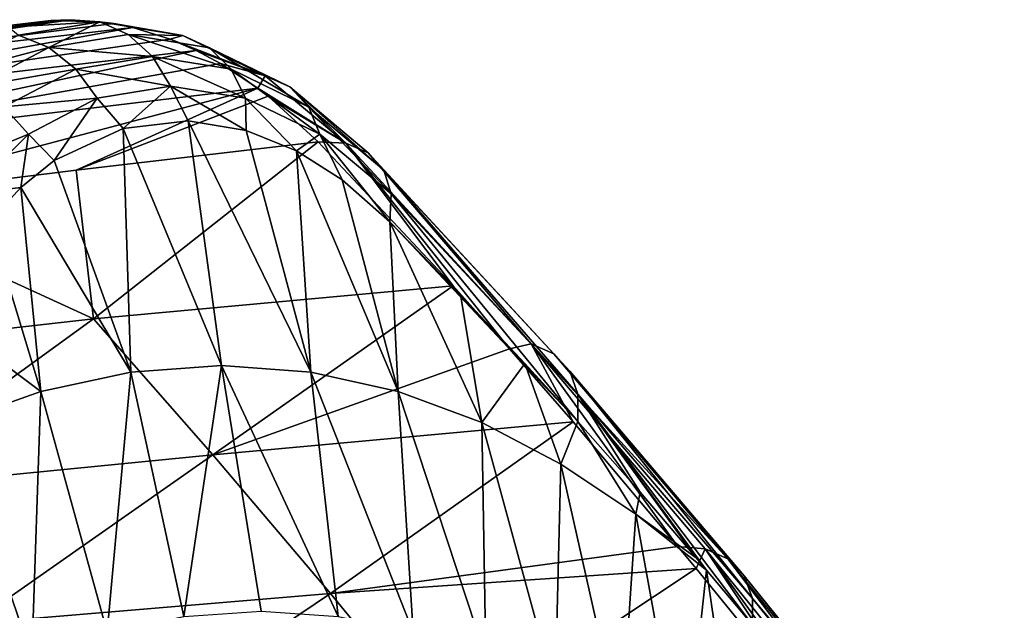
# Model space of a CAD drawing. Header units: metres. Extents: x -62 to 150, y -92 to 92.
# Tile 240 of 256: x 56.99 to 64.73, y -42.38 to -37.73. Entities that reach past the tile are written whole.
import ezdxf

# ---------------------------------------------------------------- set-up
doc = ezdxf.new("R2010")
doc.units = ezdxf.units.M
doc.layers.add('solid_500615', color=7, linetype='CONTINUOUS')

msp = doc.modelspace()

# ---------------------------------------------------------------- linework, layer by layer
at = {"layer": 'solid_500615'}
for points in [[(57.237301, -37.735519, 40.391903), (52.57225, -38.287601, 37.918072), (56.908585, -37.788536, 40.872662)], [(53.084797, -38.226139, 37.173794), (52.57225, -38.287601, 37.918072), (57.237301, -37.735519, 40.391903)], [(57.388805, -37.730057, 40.174595), (53.084797, -38.226139, 37.173794), (57.237301, -37.735519, 40.391903)], [(53.6082, -38.286934, 36.437035), (53.084797, -38.226139, 37.173794), (57.388805, -37.730057, 40.174595)], [(53.6082, -38.286934, 36.437035), (57.388805, -37.730057, 40.174595), (57.730995, -37.759781, 39.691963)], [(57.621967, -37.747227, 40.346203), (57.237301, -37.735519, 40.391903), (56.908585, -37.788536, 40.872662)], [(56.984127, -37.853172, 41.272518), (57.621967, -37.747227, 40.346203), (56.908585, -37.788536, 40.872662)], [(57.221107, -37.950039, 41.409336), (57.621967, -37.747227, 40.346203), (56.984127, -37.853172, 41.272518)], [(57.221107, -37.950039, 41.409336), (57.845299, -37.846882, 40.502583), (57.621967, -37.747227, 40.346203)], [(57.621967, -37.747227, 40.346203), (57.388805, -37.730057, 40.174595), (57.237301, -37.735519, 40.391903)], [(57.621967, -37.747227, 40.346203), (57.730995, -37.759781, 39.691963), (57.388805, -37.730057, 40.174595)], [(57.621967, -37.747227, 40.346203), (58.274132, -37.853455, 39.430241), (57.730995, -37.759781, 39.691963)], [(57.845299, -37.846882, 40.502583), (58.274132, -37.853455, 39.430241), (57.621967, -37.747227, 40.346203)], [(57.882488, -37.791176, 39.482231), (53.6082, -38.286934, 36.437035), (57.730995, -37.759781, 39.691963)], [(54.131969, -38.470169, 35.722382), (53.6082, -38.286934, 36.437035), (57.882488, -37.791176, 39.482231)], [(54.131969, -38.470169, 35.722382), (57.882488, -37.791176, 39.482231), (58.175201, -37.883408, 39.083424)], [(58.274132, -37.853455, 39.430241), (57.882488, -37.791176, 39.482231), (57.730995, -37.759781, 39.691963)], [(58.274132, -37.853455, 39.430241), (58.175201, -37.883408, 39.083424), (57.882488, -37.791176, 39.482231)], [(58.37989, -37.972851, 38.809799), (54.131969, -38.470169, 35.722382), (58.175201, -37.883408, 39.083424)], [(57.221107, -37.950039, 41.409336), (56.984127, -37.853172, 41.272518), (56.3839, -38.170681, 42.17873)], [(58.035751, -38.020641, 40.635986), (57.845299, -37.846882, 40.502583), (57.221107, -37.950039, 41.409336)], [(58.035751, -38.020641, 40.635986), (58.652931, -38.120102, 39.769878), (57.845299, -37.846882, 40.502583)], [(58.652931, -38.120102, 39.769878), (58.483742, -37.950317, 39.606144), (57.845299, -37.846882, 40.502583)], [(57.845299, -37.846882, 40.502583), (58.483742, -37.950317, 39.606144), (58.274132, -37.853455, 39.430241)], [(58.274132, -37.853455, 39.430241), (58.920002, -38.171062, 38.556873), (58.175201, -37.883408, 39.083424)], [(58.920002, -38.171062, 38.556873), (58.37989, -37.972851, 38.809799), (58.175201, -37.883408, 39.083424)], [(58.483742, -37.950317, 39.606144), (58.920002, -38.171062, 38.556873), (58.274132, -37.853455, 39.430241)], [(54.643837, -38.776066, 35.046902), (54.131969, -38.470169, 35.722382), (58.37989, -37.972851, 38.809799)], [(54.643837, -38.776066, 35.046902), (58.37989, -37.972851, 38.809799), (58.569496, -38.074406, 38.560524)], [(56.634281, -38.25901, 42.296078), (57.221107, -37.950039, 41.409336), (56.3839, -38.170681, 42.17873)], [(57.432793, -38.119839, 41.512383), (57.221107, -37.950039, 41.409336), (56.634281, -38.25901, 42.296078)], [(57.432793, -38.119839, 41.512383), (58.035751, -38.020641, 40.635986), (57.221107, -37.950039, 41.409336)], [(58.920002, -38.171062, 38.556873), (58.569496, -38.074406, 38.560524), (58.37989, -37.972851, 38.809799)], [(58.652931, -38.120102, 39.769878), (59.263954, -38.417046, 38.945633), (58.483742, -37.950317, 39.606144)], [(59.263954, -38.417046, 38.945633), (59.11591, -38.259388, 38.752014), (58.483742, -37.950317, 39.606144)], [(58.483742, -37.950317, 39.606144), (59.11591, -38.259388, 38.752014), (58.920002, -38.171062, 38.556873)], [(58.177299, -38.25386, 40.735157), (58.035751, -38.020641, 40.635986), (57.432793, -38.119839, 41.512383)], [(58.177299, -38.25386, 40.735157), (58.767456, -38.348511, 39.907631), (58.035751, -38.020641, 40.635986)], [(58.767456, -38.348511, 39.907631), (58.652931, -38.120102, 39.769878), (58.035751, -38.020641, 40.635986)], [(58.864193, -38.269814, 38.180809), (54.643837, -38.776066, 35.046902), (58.569496, -38.074406, 38.560524)], [(56.866833, -38.416691, 42.369011), (57.432793, -38.119839, 41.512383), (56.634281, -38.25901, 42.296078)], [(57.601353, -38.348263, 41.57296), (57.432793, -38.119839, 41.512383), (56.866833, -38.416691, 42.369011)], [(57.601353, -38.348263, 41.57296), (58.177299, -38.25386, 40.735157), (57.432793, -38.119839, 41.512383)], [(58.920002, -38.171062, 38.556873), (58.864193, -38.269814, 38.180809), (58.569496, -38.074406, 38.560524)], [(58.767456, -38.348511, 39.907631), (59.351677, -38.63076, 39.121395), (58.652931, -38.120102, 39.769878)], [(59.351677, -38.63076, 39.121395), (59.263954, -38.417046, 38.945633), (58.652931, -38.120102, 39.769878)], [(58.920002, -38.171062, 38.556873), (59.55415, -38.701023, 37.776199), (58.864193, -38.269814, 38.180809)], [(59.11591, -38.259388, 38.752014), (59.55415, -38.701023, 37.776199), (58.920002, -38.171062, 38.556873)], [(55.53849, -39.15015, 34.749577), (54.643837, -38.776066, 35.046902), (58.864193, -38.269814, 38.180809)], [(57.43615, -38.912952, 36.171097), (55.53849, -39.15015, 34.749577), (58.864193, -38.269814, 38.180809)], [(57.43615, -38.912952, 36.171097), (58.864193, -38.269814, 38.180809), (58.944252, -38.331211, 38.079372)], [(57.601353, -38.348263, 41.57296), (57.806049, -38.586632, 41.447227), (58.177299, -38.25386, 40.735157)], [(58.177299, -38.25386, 40.735157), (57.806049, -38.586632, 41.447227), (58.317268, -38.526997, 40.706947)], [(58.177299, -38.25386, 40.735157), (58.317268, -38.526997, 40.706947), (58.771873, -38.601013, 40.070286)], [(58.177299, -38.25386, 40.735157), (58.771873, -38.601013, 40.070286), (58.767456, -38.348511, 39.907631)], [(59.55415, -38.701023, 37.776199), (58.944252, -38.331211, 38.079372), (58.864193, -38.269814, 38.180809)], [(59.263954, -38.417046, 38.945633), (59.852314, -38.913624, 38.205444), (59.11591, -38.259388, 38.752014)], [(59.852314, -38.913624, 38.205444), (59.730137, -38.777126, 37.987087), (59.11591, -38.259388, 38.752014)], [(59.11591, -38.259388, 38.752014), (59.730137, -38.777126, 37.987087), (59.55415, -38.701023, 37.776199)], [(57.061962, -38.630436, 42.391384), (57.601353, -38.348263, 41.57296), (56.866833, -38.416691, 42.369011)], [(57.061962, -38.630436, 42.391384), (57.262802, -38.838688, 42.267918), (57.601353, -38.348263, 41.57296)], [(57.601353, -38.348263, 41.57296), (57.262802, -38.838688, 42.267918), (57.806049, -38.586632, 41.447227)], [(59.338619, -38.69149, 37.589966), (57.43615, -38.912952, 36.171097), (58.944252, -38.331211, 38.079372)], [(58.767456, -38.348511, 39.907631), (58.771873, -38.601013, 40.070286), (59.168007, -38.761982, 39.533005)], [(58.767456, -38.348511, 39.907631), (59.168007, -38.761982, 39.533005), (59.351677, -38.63076, 39.121395)], [(59.55415, -38.701023, 37.776199), (59.338619, -38.69149, 37.589966), (58.944252, -38.331211, 38.079372)], [(57.061962, -38.630436, 42.391384), (56.866833, -38.416691, 42.369011), (56.372078, -38.913658, 43.175747)], [(59.351677, -38.63076, 39.121395), (59.910748, -39.099426, 38.413532), (59.263954, -38.417046, 38.945633)], [(59.910748, -39.099426, 38.413532), (59.852314, -38.913624, 38.205444), (59.263954, -38.417046, 38.945633)], [(57.806049, -38.586632, 41.447227), (57.262802, -38.838688, 42.267918), (57.866375, -40.502663, 42.026882)], [(58.317268, -38.526997, 40.706947), (57.806049, -38.586632, 41.447227), (58.577602, -40.450985, 41.019398)], [(57.806049, -38.586632, 41.447227), (57.866375, -40.502663, 42.026882), (58.577602, -40.450985, 41.019398)], [(58.317268, -38.526997, 40.706947), (58.577602, -40.450985, 41.019398), (59.281128, -40.50227, 40.006474)], [(58.771873, -38.601013, 40.070286), (58.317268, -38.526997, 40.706947), (59.281128, -40.50227, 40.006474)], [(57.061962, -38.630436, 42.391384), (56.372078, -38.913658, 43.175747), (56.587585, -39.099464, 43.1595)], [(57.061962, -38.630436, 42.391384), (56.587585, -39.099464, 43.1595), (57.001198, -39.050053, 42.681683)], [(57.061962, -38.630436, 42.391384), (57.001198, -39.050053, 42.681683), (57.262802, -38.838688, 42.267918)], [(59.168007, -38.761982, 39.533005), (58.771873, -38.601013, 40.070286), (59.281128, -40.50227, 40.006474)], [(59.351677, -38.63076, 39.121395), (59.168007, -38.761982, 39.533005), (59.526848, -38.989437, 39.062763)], [(59.351677, -38.63076, 39.121395), (59.526848, -38.989437, 39.062763), (59.900684, -39.319443, 38.59444)], [(59.910748, -39.099426, 38.413532), (59.351677, -38.63076, 39.121395), (59.900684, -39.319443, 38.59444)], [(57.571262, -40.08173, 34.274223), (57.43615, -38.912952, 36.171097), (59.338619, -38.69149, 37.589966)], [(60.397305, -39.824535, 36.261734), (57.571262, -40.08173, 34.274223), (59.338619, -38.69149, 37.589966)], [(59.55415, -38.701023, 37.776199), (60.397305, -39.824535, 36.261734), (59.338619, -38.69149, 37.589966)], [(61.0098, -40.279659, 35.918938), (59.55415, -38.701023, 37.776199), (59.730137, -38.777126, 37.987087)], [(59.55415, -38.701023, 37.776199), (60.841625, -40.319202, 35.679131), (60.397305, -39.824535, 36.261734)], [(61.0098, -40.279659, 35.918938), (60.841625, -40.319202, 35.679131), (59.55415, -38.701023, 37.776199)], [(59.168007, -38.761982, 39.533005), (59.281128, -40.50227, 40.006474), (59.965885, -40.653919, 39.00415)], [(59.526848, -38.989437, 39.062763), (59.168007, -38.761982, 39.533005), (59.965885, -40.653919, 39.00415)], [(61.314335, -40.493614, 36.327873), (61.18824, -40.358116, 36.118835), (59.730137, -38.777126, 37.987087)], [(61.314335, -40.493614, 36.327873), (59.730137, -38.777126, 37.987087), (59.852314, -38.913624, 38.205444)], [(61.18824, -40.358116, 36.118835), (61.0098, -40.279659, 35.918938), (59.730137, -38.777126, 37.987087)], [(57.262802, -38.838688, 42.267918), (57.001198, -39.050053, 42.681683), (57.866375, -40.502663, 42.026882)], [(57.571262, -40.08173, 34.274223), (55.53849, -39.15015, 34.749577), (57.43615, -38.912952, 36.171097)], [(61.378258, -40.675591, 36.529751), (61.314335, -40.493614, 36.327873), (59.852314, -38.913624, 38.205444)], [(61.378258, -40.675591, 36.529751), (59.852314, -38.913624, 38.205444), (59.910748, -39.099426, 38.413532)], [(56.587585, -39.099464, 43.1595), (56.754128, -39.319485, 43.088196), (57.001198, -39.050053, 42.681683)], [(57.001198, -39.050053, 42.681683), (56.754128, -39.319485, 43.088196), (57.158733, -40.654686, 43.01305)], [(57.001198, -39.050053, 42.681683), (57.158733, -40.654686, 43.01305), (57.866375, -40.502663, 42.026882)], [(59.900684, -39.319443, 38.59444), (59.526848, -38.989437, 39.062763), (59.965885, -40.653919, 39.00415)], [(59.910748, -39.099426, 38.413532), (59.900684, -39.319443, 38.59444), (61.376163, -40.891586, 36.707317)], [(61.378258, -40.675591, 36.529751), (59.910748, -39.099426, 38.413532), (61.376163, -40.891586, 36.707317)], [(57.571262, -40.08173, 34.274223), (54.818199, -40.395405, 32.263809), (55.53849, -39.15015, 34.749577)], [(56.754128, -39.319485, 43.088196), (56.238781, -39.967869, 43.940117), (57.158733, -40.654686, 43.01305)], [(59.900684, -39.319443, 38.59444), (59.965885, -40.653919, 39.00415), (60.622585, -40.899216, 38.026314)], [(60.456684, -39.895493, 37.90506), (59.900684, -39.319443, 38.59444), (60.622585, -40.899216, 38.026314)], [(60.96138, -40.43486, 37.256912), (59.900684, -39.319443, 38.59444), (60.456684, -39.895493, 37.90506)], [(61.376163, -40.891586, 36.707317), (59.900684, -39.319443, 38.59444), (60.96138, -40.43486, 37.256912)], [(60.397305, -39.824535, 36.261734), (58.509426, -41.153675, 32.974602), (57.571262, -40.08173, 34.274223)], [(60.841625, -40.319202, 35.679131), (58.509426, -41.153675, 32.974602), (60.397305, -39.824535, 36.261734)], [(60.96138, -40.43486, 37.256912), (60.456684, -39.895493, 37.90506), (60.622585, -40.899216, 38.026314)], [(56.238781, -39.967869, 43.940117), (56.464542, -40.900326, 43.964432), (57.158733, -40.654686, 43.01305)], [(57.571262, -40.08173, 34.274223), (55.71941, -41.427502, 30.993315), (54.818199, -40.395405, 32.263809)], [(57.571262, -40.08173, 34.274223), (58.509426, -41.153675, 32.974602), (55.71941, -41.427502, 30.993315)], [(61.0098, -40.279659, 35.918938), (61.341305, -40.893143, 35.002399), (60.841625, -40.319202, 35.679131)], [(62.556252, -41.971127, 34.211349), (61.0098, -40.279659, 35.918938), (61.18824, -40.358116, 36.118835)], [(62.556252, -41.971127, 34.211349), (62.378613, -41.891655, 34.018826), (61.0098, -40.279659, 35.918938)], [(61.0098, -40.279659, 35.918938), (62.163143, -41.872391, 33.851124), (61.341305, -40.893143, 35.002399)], [(62.378613, -41.891655, 34.018826), (62.163143, -41.872391, 33.851124), (61.0098, -40.279659, 35.918938)], [(60.841625, -40.319202, 35.679131), (61.341305, -40.893143, 35.002399), (58.509426, -41.153675, 32.974602)], [(62.682896, -42.104496, 34.41407), (62.556252, -41.971127, 34.211349), (61.18824, -40.358116, 36.118835)], [(62.682896, -42.104496, 34.41407), (61.18824, -40.358116, 36.118835), (61.314335, -40.493614, 36.327873)], [(58.282299, -42.423805, 42.09877), (58.577602, -40.450985, 41.019398), (57.866375, -40.502663, 42.026882)], [(58.282299, -42.423805, 42.09877), (58.890022, -42.382141, 41.235214), (58.577602, -40.450985, 41.019398)], [(59.493645, -42.423813, 40.36879), (59.281128, -40.50227, 40.006474), (58.577602, -40.450985, 41.019398)], [(58.890022, -42.382141, 41.235214), (59.493645, -42.423813, 40.36879), (58.577602, -40.450985, 41.019398)], [(60.96138, -40.43486, 37.256912), (60.622585, -40.899216, 38.026314), (61.245049, -41.226658, 37.082848)], [(61.376163, -40.891586, 36.707317), (60.96138, -40.43486, 37.256912), (61.245049, -41.226658, 37.082848)], [(57.679134, -42.546822, 42.94714), (57.866375, -40.502663, 42.026882), (57.158733, -40.654686, 43.01305)], [(57.679134, -42.546822, 42.94714), (58.282299, -42.423805, 42.09877), (57.866375, -40.502663, 42.026882)], [(60.084553, -42.546829, 39.511841), (59.965885, -40.653919, 39.00415), (59.281128, -40.50227, 40.006474)], [(59.493645, -42.423813, 40.36879), (60.084553, -42.546829, 39.511841), (59.281128, -40.50227, 40.006474)], [(62.749077, -42.281776, 34.611816), (62.682896, -42.104496, 34.41407), (61.314335, -40.493614, 36.327873)], [(62.749077, -42.281776, 34.611816), (61.314335, -40.493614, 36.327873), (61.378258, -40.675591, 36.529751)], [(57.088139, -42.746361, 43.769508), (57.158733, -40.654686, 43.01305), (56.464542, -40.900326, 43.964432)], [(57.088139, -42.746361, 43.769508), (57.679134, -42.546822, 42.94714), (57.158733, -40.654686, 43.01305)], [(60.655193, -42.746372, 38.675224), (60.622585, -40.899216, 38.026314), (59.965885, -40.653919, 39.00415)], [(60.084553, -42.546829, 39.511841), (60.655193, -42.746372, 38.675224), (59.965885, -40.653919, 39.00415)], [(61.378258, -40.675591, 36.529751), (61.376163, -40.891586, 36.707317), (61.86684, -41.446941, 36.036884)], [(61.378258, -40.675591, 36.529751), (62.387993, -42.058563, 35.305008), (62.749893, -42.489719, 34.789749)], [(62.749077, -42.281776, 34.611816), (61.378258, -40.675591, 36.529751), (62.749893, -42.489719, 34.789749)], [(61.378258, -40.675591, 36.529751), (62.30756, -41.962585, 35.418858), (62.387993, -42.058563, 35.305008)], [(61.378258, -40.675591, 36.529751), (61.86684, -41.446941, 36.036884), (62.30756, -41.962585, 35.418858)], [(56.514782, -43.013851, 44.558205), (57.088139, -42.746361, 43.769508), (56.464542, -40.900326, 43.964432)], [(59.434193, -42.243832, 31.679358), (58.509426, -41.153675, 32.974602), (61.341305, -40.893143, 35.002399)], [(59.434193, -42.243832, 31.679358), (61.341305, -40.893143, 35.002399), (62.163143, -41.872391, 33.851124)], [(61.200226, -43.013863, 37.866699), (61.245049, -41.226658, 37.082848), (60.622585, -40.899216, 38.026314)], [(60.655193, -42.746372, 38.675224), (61.200226, -43.013863, 37.866699), (60.622585, -40.899216, 38.026314)], [(61.376163, -40.891586, 36.707317), (61.245049, -41.226658, 37.082848), (61.832439, -41.619968, 36.176434)], [(61.86684, -41.446941, 36.036884), (61.376163, -40.891586, 36.707317), (61.832439, -41.619968, 36.176434)], [(56.616833, -42.478474, 29.734575), (55.71941, -41.427502, 30.993315), (58.509426, -41.153675, 32.974602)], [(59.434193, -42.243832, 31.679358), (56.616833, -42.478474, 29.734575), (58.509426, -41.153675, 32.974602)], [(61.200226, -43.013863, 37.866699), (61.717735, -43.337498, 37.089176), (61.245049, -41.226658, 37.082848)], [(61.717735, -43.337498, 37.089176), (61.832439, -41.619968, 36.176434), (61.245049, -41.226658, 37.082848)], [(62.30756, -41.962585, 35.418858), (61.86684, -41.446941, 36.036884), (61.832439, -41.619968, 36.176434)], [(61.717735, -43.337498, 37.089176), (62.209732, -43.702213, 36.340015), (61.832439, -41.619968, 36.176434)], [(62.209732, -43.702213, 36.340015), (62.387993, -42.058563, 35.305008), (61.832439, -41.619968, 36.176434)], [(62.30756, -41.962585, 35.418858), (61.832439, -41.619968, 36.176434), (62.387993, -42.058563, 35.305008)], [(62.306992, -42.046928, 33.647179), (59.434193, -42.243832, 31.679358), (62.163143, -41.872391, 33.851124)], [(62.378613, -41.891655, 34.018826), (62.306992, -42.046928, 33.647179), (62.163143, -41.872391, 33.851124)], [(62.378613, -41.891655, 34.018826), (63.269924, -43.230457, 32.278473), (62.306992, -42.046928, 33.647179)], [(64.362595, -44.354088, 31.190119), (62.378613, -41.891655, 34.018826), (62.556252, -41.971127, 34.211349)], [(62.378613, -41.891655, 34.018826), (64.149231, -44.333813, 31.024155), (63.269924, -43.230457, 32.278473)], [(64.362595, -44.354088, 31.190119), (64.149231, -44.333813, 31.024155), (62.378613, -41.891655, 34.018826)], [(64.537926, -44.43177, 31.381783), (64.362595, -44.354088, 31.190119), (62.556252, -41.971127, 34.211349)], [(64.537926, -44.43177, 31.381783), (62.556252, -41.971127, 34.211349), (62.682896, -42.104496, 34.41407)], [(60.343155, -43.352634, 30.38862), (59.434193, -42.243832, 31.679358), (62.306992, -42.046928, 33.647179)], [(60.343155, -43.352634, 30.38862), (62.306992, -42.046928, 33.647179), (63.269924, -43.230457, 32.278473)], [(62.209732, -43.702213, 36.340015), (62.684391, -44.091034, 35.608265), (62.387993, -42.058563, 35.305008)], [(62.387993, -42.058563, 35.305008), (62.684391, -44.091034, 35.608265), (62.749893, -42.489719, 34.789749)], [(64.66272, -44.561695, 31.584404), (64.537926, -44.43177, 31.381783), (62.682896, -42.104496, 34.41407)], [(64.66272, -44.561695, 31.584404), (62.682896, -42.104496, 34.41407), (62.749077, -42.281776, 34.611816)], [(57.499767, -43.549438, 28.482496), (56.616833, -42.478474, 29.734575), (59.434193, -42.243832, 31.679358)], [(60.343155, -43.352634, 30.38862), (57.499767, -43.549438, 28.482496), (59.434193, -42.243832, 31.679358)], [(64.727806, -44.734322, 31.783085), (64.66272, -44.561695, 31.584404), (62.749077, -42.281776, 34.611816)], [(64.727806, -44.734322, 31.783085), (62.749077, -42.281776, 34.611816), (62.749893, -42.489719, 34.789749)]]:
    msp.add_3dface(points, dxfattribs=at)

doc.saveas('drawing.dxf')
